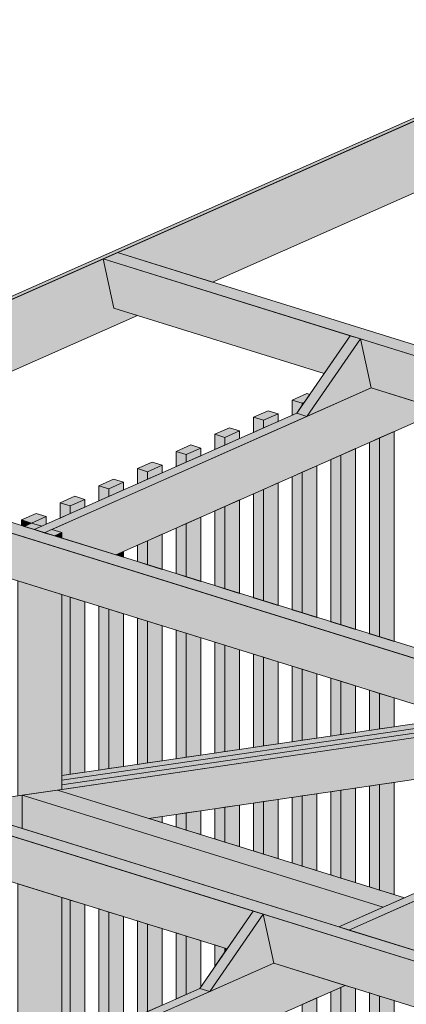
# Model space of a CAD drawing. Header units: millimetres. Extents: x 0 to 1517, y -116 to 725.
# Tile 248 of 256: x 1061 to 1076, y 373 to 410. Entities that reach past the tile are written whole.
import ezdxf

# ---------------------------------------------------------------- set-up
doc = ezdxf.new("R2010")
doc.units = ezdxf.units.MM
doc.layers.add('Ech.1_75', color=7, linetype='Continuous')

msp = doc.modelspace()

# ---------------------------------------------------------------- hatches: boundary and pattern name
at = {"layer": 'Ech.1_75', "linetype": 'Continuous', "lineweight": 5, "true_color": 0xf7e0b3, "transparency": 33554687}
for points in [[(948.736, 349.5), (949.137, 349.552), (1095.62, 414.44), (1095.454, 414.492), (948.736, 349.5)], [(1080.919, 405.243), (1080.028, 405.519), (1079.629, 407.356), (1065.13, 400.934), (1068.693, 399.827), (1080.919, 405.243)], [(1065.887, 398.584), (1064.996, 398.861), (1064.596, 400.698), (1050.097, 394.275), (1053.661, 393.168), (1065.887, 398.584)]]:
    msp.add_hatch(color=254, dxfattribs=at).paths.add_polyline_path(points)
at = {"layer": 'Ech.1_75', "linetype": 'Continuous', "lineweight": 5, "true_color": 0xe0d1b3, "transparency": 33554687}
for points in [[(1114.21, 385.691), (1065.13, 400.934), (1064.596, 400.698), (1113.677, 385.454), (1114.21, 385.691)], [(1064.996, 398.861), (1072.874, 396.414), (1073.846, 397.825), (1064.596, 400.698), (1064.996, 398.861)], [(1100.274, 389.617), (1074.224, 397.708), (1074.624, 395.871), (1099.302, 388.206), (1100.274, 389.617)], [(1099.178, 379.032), (1050.097, 394.275), (1049.564, 394.039), (1098.645, 378.796), (1099.178, 379.032)], [(1085.242, 382.958), (1059.192, 391.049), (1059.591, 389.212), (1084.27, 381.547), (1085.242, 382.958)], [(1084.146, 372.373), (1035.065, 387.616), (1034.532, 387.38), (1083.613, 372.137), (1084.146, 372.373)], [(1070.21, 376.299), (1044.16, 384.39), (1044.559, 382.553), (1069.237, 374.889), (1070.21, 376.299)], [(1070.987, 374.345), (1084.013, 370.3), (1083.613, 372.137), (1070.588, 376.182), (1070.987, 374.345)]]:
    msp.add_hatch(color=254, dxfattribs=at).paths.add_polyline_path(points)
at = {"layer": 'Ech.1_75', "linetype": 'Continuous', "lineweight": 5, "true_color": 0xf7d1b3, "transparency": 33554687}
for points in [[(1074.224, 397.708), (1073.846, 397.825), (1071.847, 394.925), (1072.225, 394.808), (1074.224, 397.708)], [(1072.225, 394.808), (1074.624, 395.871), (1074.224, 397.708), (1072.225, 394.808)], [(1068.211, 373.4), (1068.589, 373.283), (1070.588, 376.182), (1070.21, 376.299), (1068.211, 373.4)], [(1068.589, 373.283), (1070.987, 374.345), (1070.588, 376.182), (1068.589, 373.283)]]:
    msp.add_hatch(color=254, dxfattribs=at).paths.add_polyline_path(points)
at = {"layer": 'Ech.1_75', "linetype": 'Continuous', "lineweight": 5, "true_color": 0xd4c4b3, "transparency": 33554687}
for points in [[(1063.055, 390.25), (1065.07, 389.625), (1077.296, 395.041), (1074.624, 395.871), (1062.678, 390.579), (1063.055, 390.462), (1063.055, 390.25)], [(1062.02, 390.572), (1062.398, 390.455), (1072.225, 394.808), (1071.847, 394.925), (1062.02, 390.572)], [(1063.055, 381.195), (1078.237, 383.421), (1077.859, 383.538), (1063.055, 381.368), (1063.055, 381.195)], [(1078.992, 383.187), (1062.89, 380.826), (1066.309, 379.764), (1082.411, 382.125), (1078.992, 383.187)], [(1063.055, 381.022), (1078.614, 383.304), (1078.237, 383.421), (1063.055, 381.195), (1063.055, 381.022)], [(1063.055, 380.85), (1078.992, 383.187), (1078.614, 383.304), (1063.055, 381.022), (1063.055, 380.85)], [(1087.457, 380.557), (1086.019, 381.004), (1073.793, 375.588), (1076.466, 374.758), (1087.457, 379.627), (1087.457, 380.557)], [(1061.572, 380.632), (1058.841, 380.232), (1061.572, 379.384), (1061.572, 380.632)], [(1083.621, 379.941), (1083.243, 380.059), (1073.416, 375.705), (1073.793, 375.588), (1083.621, 379.941)], [(1060.116, 368.509), (1063.467, 369), (1073.66, 373.515), (1070.987, 374.345), (1058.761, 368.929), (1060.116, 368.509)], [(1058.384, 369.047), (1058.761, 368.929), (1068.589, 373.283), (1068.211, 373.4), (1058.384, 369.047)]]:
    msp.add_hatch(color=9, dxfattribs=at).paths.add_polyline_path(points)
at = {"layer": 'Ech.1_75', "linetype": 'Continuous', "lineweight": 5, "true_color": 0xeaddd7, "transparency": 33554687}
for points in [[(1071.674, 395.417), (1072.051, 395.3), (1072.13, 395.335), (1072.331, 395.627), (1072.223, 395.661), (1071.674, 395.417)], [(1072.051, 395.3), (1071.674, 395.417), (1071.674, 394.848), (1071.847, 394.925), (1072.051, 395.221), (1072.051, 395.3)], [(1072.13, 395.335), (1072.051, 395.3), (1072.051, 395.221), (1072.13, 395.335)], [(1071.154, 394.902), (1070.776, 395.02), (1070.227, 394.776), (1070.604, 394.659), (1071.154, 394.902)], [(1070.604, 394.659), (1070.227, 394.776), (1070.227, 394.207), (1070.604, 394.375), (1070.604, 394.659)], [(1070.604, 394.375), (1071.154, 394.618), (1071.154, 394.902), (1070.604, 394.659), (1070.604, 394.375)], [(1069.707, 394.262), (1069.329, 394.379), (1068.78, 394.135), (1069.157, 394.018), (1069.707, 394.262)], [(1069.157, 393.734), (1069.707, 393.977), (1069.707, 394.262), (1069.157, 394.018), (1069.157, 393.734)], [(1074.945, 386.558), (1075.494, 386.387), (1075.494, 394.242), (1074.945, 393.999), (1074.945, 386.558)], [(1069.157, 394.018), (1068.78, 394.135), (1068.78, 393.566), (1069.157, 393.734), (1069.157, 394.018)], [(1074.567, 386.675), (1074.945, 386.558), (1074.945, 393.999), (1074.567, 393.832), (1074.567, 386.675)], [(1068.26, 393.621), (1067.882, 393.738), (1067.333, 393.494), (1067.71, 393.377), (1068.26, 393.621)], [(1067.71, 393.377), (1067.333, 393.494), (1067.333, 392.925), (1067.71, 393.093), (1067.71, 393.377)], [(1067.71, 393.093), (1068.26, 393.336), (1068.26, 393.621), (1067.71, 393.377), (1067.71, 393.093)], [(1073.498, 387.007), (1074.047, 386.837), (1074.047, 393.601), (1073.498, 393.358), (1073.498, 387.007)], [(1066.813, 392.98), (1066.435, 393.097), (1065.886, 392.854), (1066.263, 392.736), (1066.813, 392.98)], [(1073.12, 387.125), (1073.498, 387.007), (1073.498, 393.358), (1073.12, 393.191), (1073.12, 387.125)], [(1066.263, 392.736), (1065.886, 392.854), (1065.886, 392.285), (1066.263, 392.452), (1066.263, 392.736)], [(1066.263, 392.452), (1066.813, 392.695), (1066.813, 392.98), (1066.263, 392.736), (1066.263, 392.452)], [(1072.051, 387.457), (1072.601, 387.286), (1072.601, 392.96), (1072.051, 392.717), (1072.051, 387.457)], [(1065.366, 392.339), (1064.988, 392.456), (1064.439, 392.213), (1064.817, 392.095), (1065.366, 392.339)], [(1071.674, 387.574), (1072.051, 387.457), (1072.051, 392.717), (1071.674, 392.55), (1071.674, 387.574)], [(1064.817, 392.095), (1064.439, 392.213), (1064.439, 391.644), (1064.817, 391.811), (1064.817, 392.095)], [(1064.817, 391.811), (1065.366, 392.054), (1065.366, 392.339), (1064.817, 392.095), (1064.817, 391.811)], [(1070.227, 388.023), (1070.604, 387.906), (1070.604, 392.076), (1070.227, 391.909), (1070.227, 388.023)], [(1070.604, 387.906), (1071.154, 387.735), (1071.154, 392.319), (1070.604, 392.076), (1070.604, 387.906)], [(1063.919, 391.698), (1063.542, 391.815), (1062.992, 391.572), (1063.37, 391.454), (1063.919, 391.698)], [(1063.37, 391.17), (1063.919, 391.413), (1063.919, 391.698), (1063.37, 391.454), (1063.37, 391.17)], [(1069.157, 388.355), (1069.707, 388.185), (1069.707, 391.678), (1069.157, 391.435), (1069.157, 388.355)], [(1063.37, 391.454), (1062.992, 391.572), (1062.992, 391.003), (1063.37, 391.17), (1063.37, 391.454)], [(1068.78, 388.473), (1069.157, 388.355), (1069.157, 391.435), (1068.78, 391.268), (1068.78, 388.473)], [(1062.472, 391.057), (1062.095, 391.174), (1061.545, 390.931), (1061.923, 390.813), (1062.472, 391.057)], [(1061.545, 390.72), (1061.642, 390.689), (1061.923, 390.813), (1061.545, 390.931), (1061.545, 390.72)], [(1061.923, 390.813), (1062.3, 390.696), (1062.472, 390.772), (1062.472, 391.057), (1061.923, 390.813)], [(1067.71, 388.805), (1068.26, 388.634), (1068.26, 391.038), (1067.71, 390.794), (1067.71, 388.805)], [(1067.333, 388.922), (1067.71, 388.805), (1067.71, 390.794), (1067.333, 390.627), (1067.333, 388.922)], [(1065.886, 389.371), (1066.263, 389.254), (1066.263, 390.153), (1065.886, 389.986), (1065.886, 389.371)], [(1066.263, 389.254), (1066.813, 389.083), (1066.813, 390.397), (1066.263, 390.153), (1066.263, 389.254)], [(1065.07, 389.625), (1065.366, 389.533), (1065.366, 389.756), (1065.07, 389.625)], [(1063.055, 381.368), (1063.37, 381.414), (1063.37, 388.038), (1063.055, 388.136), (1063.055, 381.368)], [(1063.37, 381.414), (1063.919, 381.494), (1063.919, 387.868), (1063.37, 388.038), (1063.37, 381.414)], [(1064.439, 381.571), (1064.817, 381.626), (1064.817, 387.589), (1064.439, 387.706), (1064.439, 381.571)], [(1064.817, 381.626), (1065.366, 381.707), (1065.366, 387.418), (1064.817, 387.589), (1064.817, 381.626)], [(1065.886, 381.783), (1066.263, 381.838), (1066.263, 387.14), (1065.886, 387.257), (1065.886, 381.783)], [(1066.263, 381.838), (1066.813, 381.919), (1066.813, 386.969), (1066.263, 387.14), (1066.263, 381.838)], [(1067.333, 381.995), (1067.71, 382.05), (1067.71, 386.69), (1067.333, 386.808), (1067.333, 381.995)], [(1067.71, 382.05), (1068.26, 382.131), (1068.26, 386.52), (1067.71, 386.69), (1067.71, 382.05)], [(1068.78, 382.207), (1069.157, 382.262), (1069.157, 386.241), (1068.78, 386.358), (1068.78, 382.207)], [(1069.157, 382.262), (1069.707, 382.343), (1069.707, 386.07), (1069.157, 386.241), (1069.157, 382.262)], [(1070.227, 382.419), (1070.604, 382.475), (1070.604, 385.792), (1070.227, 385.909), (1070.227, 382.419)], [(1070.604, 382.475), (1071.154, 382.555), (1071.154, 385.621), (1070.604, 385.792), (1070.604, 382.475)], [(1071.674, 382.631), (1072.051, 382.687), (1072.051, 385.342), (1071.674, 385.459), (1071.674, 382.631)], [(1072.051, 382.687), (1072.601, 382.767), (1072.601, 385.172), (1072.051, 385.342), (1072.051, 382.687)], [(1073.12, 382.844), (1073.498, 382.899), (1073.498, 384.893), (1073.12, 385.01), (1073.12, 382.844)], [(1073.498, 382.899), (1074.047, 382.979), (1074.047, 384.722), (1073.498, 384.893), (1073.498, 382.899)], [(1074.567, 383.056), (1074.945, 383.111), (1074.945, 384.443), (1074.567, 384.561), (1074.567, 383.056)], [(1074.945, 383.111), (1075.494, 383.192), (1075.494, 384.273), (1074.945, 384.443), (1074.945, 383.111)], [(1074.945, 381.03), (1074.567, 380.975), (1074.567, 377.199), (1074.945, 377.082), (1074.945, 381.03)], [(1075.494, 381.111), (1074.945, 381.03), (1074.945, 377.082), (1075.494, 376.911), (1075.494, 381.111)], [(1072.051, 380.606), (1071.674, 380.55), (1071.674, 378.098), (1072.051, 377.981), (1072.051, 380.606)], [(1072.601, 380.686), (1072.051, 380.606), (1072.051, 377.981), (1072.601, 377.81), (1072.601, 380.686)], [(1073.498, 380.818), (1073.12, 380.763), (1073.12, 377.649), (1073.498, 377.531), (1073.498, 380.818)], [(1074.047, 380.899), (1073.498, 380.818), (1073.498, 377.531), (1074.047, 377.361), (1074.047, 380.899)], [(1069.707, 380.262), (1069.157, 380.181), (1069.157, 378.879), (1069.707, 378.709), (1069.707, 380.262)], [(1070.604, 380.394), (1070.227, 380.338), (1070.227, 378.547), (1070.604, 378.43), (1070.604, 380.394)], [(1071.154, 380.474), (1070.604, 380.394), (1070.604, 378.43), (1071.154, 378.259), (1071.154, 380.474)], [(1066.813, 379.838), (1066.309, 379.764), (1066.813, 379.607), (1066.813, 379.838)], [(1067.71, 379.969), (1067.333, 379.914), (1067.333, 379.446), (1067.71, 379.329), (1067.71, 379.969)], [(1068.26, 380.05), (1067.71, 379.969), (1067.71, 379.329), (1068.26, 379.158), (1068.26, 380.05)], [(1069.157, 380.181), (1068.78, 380.126), (1068.78, 378.997), (1069.157, 378.879), (1069.157, 380.181)], [(1063.37, 376.711), (1063.055, 376.809), (1063.055, 371.116), (1063.37, 371.255), (1063.37, 376.711)], [(1063.919, 376.54), (1063.37, 376.711), (1063.37, 371.255), (1063.919, 371.499), (1063.919, 376.54)], [(1064.817, 376.262), (1064.439, 376.379), (1064.439, 371.729), (1064.817, 371.896), (1064.817, 376.262)], [(1065.366, 376.091), (1064.817, 376.262), (1064.817, 371.896), (1065.366, 372.14), (1065.366, 376.091)], [(1066.263, 375.812), (1065.886, 375.93), (1065.886, 372.37), (1066.263, 372.537), (1066.263, 375.812)], [(1066.813, 375.642), (1066.263, 375.812), (1066.263, 372.537), (1066.813, 372.78), (1066.813, 375.642)], [(1067.71, 375.363), (1067.333, 375.48), (1067.333, 373.011), (1067.71, 373.178), (1067.71, 375.363)], [(1068.26, 375.192), (1067.71, 375.363), (1067.71, 373.178), (1068.211, 373.4), (1068.26, 373.471), (1068.26, 375.192)], [(1069.157, 374.914), (1068.78, 375.031), (1068.78, 374.225), (1069.157, 374.772), (1069.157, 374.914)], [(1069.237, 374.889), (1069.157, 374.914), (1069.157, 374.772), (1069.237, 374.889)], [(1073.12, 370.761), (1073.498, 370.816), (1073.498, 373.443), (1073.12, 373.276), (1073.12, 370.761)], [(1073.498, 370.816), (1074.047, 370.897), (1074.047, 373.395), (1073.66, 373.515), (1073.498, 373.443), (1073.498, 370.816)], [(1074.567, 370.973), (1074.945, 371.028), (1074.945, 373.116), (1074.567, 373.233), (1074.567, 370.973)], [(1072.051, 370.604), (1072.601, 370.684), (1072.601, 373.046), (1072.051, 372.802), (1072.051, 370.604)], [(1074.945, 371.028), (1075.494, 371.109), (1075.494, 372.945), (1074.945, 373.116), (1074.945, 371.028)]]:
    msp.add_hatch(color=254, dxfattribs=at).paths.add_polyline_path(points)
at = {"layer": 'Ech.1_75', "linetype": 'Continuous', "lineweight": 5, "true_color": 0xe0c8b3, "transparency": 33554687}
for points in [[(1061.642, 390.689), (1062.02, 390.572), (1062.3, 390.696), (1061.923, 390.813), (1061.642, 390.689)], [(1062.398, 390.455), (1062.775, 390.338), (1063.055, 390.462), (1062.678, 390.579), (1062.398, 390.455)], [(1062.775, 390.338), (1063.055, 390.25), (1063.055, 390.462), (1062.775, 390.338)], [(1061.407, 380.608), (1063.055, 380.85), (1063.055, 388.136), (1061.407, 388.648), (1061.407, 380.608)], [(1063.055, 376.809), (1061.407, 377.321), (1061.407, 370.386), (1063.055, 371.116), (1063.055, 376.809)]]:
    msp.add_hatch(color=9, dxfattribs=at).paths.add_polyline_path(points)
at = {"layer": 'Ech.1_75', "linetype": 'Continuous', "lineweight": 5, "true_color": 0xe3bbbb, "transparency": 33554687}
for points in [[(1062.89, 380.826), (1061.572, 380.632), (1075.073, 376.439), (1075.873, 376.794), (1062.89, 380.826)], [(1061.572, 379.384), (1073.416, 375.705), (1075.073, 376.439), (1061.572, 380.632), (1061.572, 379.384)]]:
    msp.add_hatch(color=9, dxfattribs=at).paths.add_polyline_path(points)

# ---------------------------------------------------------------- linework, layer by layer
at = {"layer": 'Ech.1_75', "color": 7, "linetype": 'Continuous', "lineweight": 5}
for points in [[(948.736, 349.5), (949.137, 349.552), (1095.62, 414.44), (1095.454, 414.492), (948.736, 349.5)], [(1080.919, 405.243), (1080.028, 405.519), (1079.629, 407.356), (1065.13, 400.934), (1068.693, 399.827), (1080.919, 405.243)], [(1114.21, 385.691), (1065.13, 400.934), (1064.596, 400.698), (1113.677, 385.454), (1114.21, 385.691)], [(1065.887, 398.584), (1064.996, 398.861), (1064.596, 400.698), (1050.097, 394.275), (1053.661, 393.168), (1065.887, 398.584)], [(1064.996, 398.861), (1072.874, 396.414), (1073.846, 397.825), (1064.596, 400.698), (1064.996, 398.861)], [(1074.224, 397.708), (1073.846, 397.825), (1071.847, 394.925), (1072.225, 394.808), (1074.224, 397.708)], [(1072.225, 394.808), (1074.624, 395.871), (1074.224, 397.708), (1072.225, 394.808)], [(1100.274, 389.617), (1074.224, 397.708), (1074.624, 395.871), (1099.302, 388.206), (1100.274, 389.617)], [(1063.055, 390.25), (1065.07, 389.625), (1077.296, 395.041), (1074.624, 395.871), (1062.678, 390.579), (1063.055, 390.462), (1063.055, 390.25)], [(1071.674, 395.417), (1072.051, 395.3), (1072.13, 395.335), (1072.331, 395.627), (1072.223, 395.661), (1071.674, 395.417)], [(1072.051, 395.3), (1071.674, 395.417), (1071.674, 394.848), (1071.847, 394.925), (1072.051, 395.221), (1072.051, 395.3)], [(1072.13, 395.335), (1072.051, 395.3), (1072.051, 395.221), (1072.13, 395.335)], [(1071.154, 394.902), (1070.776, 395.02), (1070.227, 394.776), (1070.604, 394.659), (1071.154, 394.902)], [(1062.02, 390.572), (1062.398, 390.455), (1072.225, 394.808), (1071.847, 394.925), (1062.02, 390.572)], [(1070.604, 394.659), (1070.227, 394.776), (1070.227, 394.207), (1070.604, 394.375), (1070.604, 394.659)], [(1070.604, 394.375), (1071.154, 394.618), (1071.154, 394.902), (1070.604, 394.659), (1070.604, 394.375)], [(1099.178, 379.032), (1050.097, 394.275), (1049.564, 394.039), (1098.645, 378.796), (1099.178, 379.032)], [(1069.707, 394.262), (1069.329, 394.379), (1068.78, 394.135), (1069.157, 394.018), (1069.707, 394.262)], [(1069.157, 393.734), (1069.707, 393.977), (1069.707, 394.262), (1069.157, 394.018), (1069.157, 393.734)], [(1074.945, 386.558), (1075.494, 386.387), (1075.494, 394.242), (1074.945, 393.999), (1074.945, 386.558)], [(1069.157, 394.018), (1068.78, 394.135), (1068.78, 393.566), (1069.157, 393.734), (1069.157, 394.018)], [(1074.567, 386.675), (1074.945, 386.558), (1074.945, 393.999), (1074.567, 393.832), (1074.567, 386.675)], [(1068.26, 393.621), (1067.882, 393.738), (1067.333, 393.494), (1067.71, 393.377), (1068.26, 393.621)], [(1067.71, 393.377), (1067.333, 393.494), (1067.333, 392.925), (1067.71, 393.093), (1067.71, 393.377)], [(1067.71, 393.093), (1068.26, 393.336), (1068.26, 393.621), (1067.71, 393.377), (1067.71, 393.093)], [(1073.498, 387.007), (1074.047, 386.837), (1074.047, 393.601), (1073.498, 393.358), (1073.498, 387.007)], [(1066.813, 392.98), (1066.435, 393.097), (1065.886, 392.854), (1066.263, 392.736), (1066.813, 392.98)], [(1073.12, 387.125), (1073.498, 387.007), (1073.498, 393.358), (1073.12, 393.191), (1073.12, 387.125)], [(1066.263, 392.736), (1065.886, 392.854), (1065.886, 392.285), (1066.263, 392.452), (1066.263, 392.736)], [(1066.263, 392.452), (1066.813, 392.695), (1066.813, 392.98), (1066.263, 392.736), (1066.263, 392.452)], [(1072.051, 387.457), (1072.601, 387.286), (1072.601, 392.96), (1072.051, 392.717), (1072.051, 387.457)], [(1065.366, 392.339), (1064.988, 392.456), (1064.439, 392.213), (1064.817, 392.095), (1065.366, 392.339)], [(1071.674, 387.574), (1072.051, 387.457), (1072.051, 392.717), (1071.674, 392.55), (1071.674, 387.574)], [(1064.817, 392.095), (1064.439, 392.213), (1064.439, 391.644), (1064.817, 391.811), (1064.817, 392.095)], [(1064.817, 391.811), (1065.366, 392.054), (1065.366, 392.339), (1064.817, 392.095), (1064.817, 391.811)], [(1070.227, 388.023), (1070.604, 387.906), (1070.604, 392.076), (1070.227, 391.909), (1070.227, 388.023)], [(1070.604, 387.906), (1071.154, 387.735), (1071.154, 392.319), (1070.604, 392.076), (1070.604, 387.906)], [(1063.919, 391.698), (1063.542, 391.815), (1062.992, 391.572), (1063.37, 391.454), (1063.919, 391.698)], [(1063.37, 391.17), (1063.919, 391.413), (1063.919, 391.698), (1063.37, 391.454), (1063.37, 391.17)], [(1069.157, 388.355), (1069.707, 388.185), (1069.707, 391.678), (1069.157, 391.435), (1069.157, 388.355)], [(1063.37, 391.454), (1062.992, 391.572), (1062.992, 391.003), (1063.37, 391.17), (1063.37, 391.454)], [(1068.78, 388.473), (1069.157, 388.355), (1069.157, 391.435), (1068.78, 391.268), (1068.78, 388.473)], [(1085.242, 382.958), (1059.192, 391.049), (1059.591, 389.212), (1084.27, 381.547), (1085.242, 382.958)], [(1062.472, 391.057), (1062.095, 391.174), (1061.545, 390.931), (1061.923, 390.813), (1062.472, 391.057)], [(1061.545, 390.72), (1061.642, 390.689), (1061.923, 390.813), (1061.545, 390.931), (1061.545, 390.72)], [(1061.923, 390.813), (1062.3, 390.696), (1062.472, 390.772), (1062.472, 391.057), (1061.923, 390.813)], [(1067.71, 388.805), (1068.26, 388.634), (1068.26, 391.038), (1067.71, 390.794), (1067.71, 388.805)], [(1061.642, 390.689), (1062.02, 390.572), (1062.3, 390.696), (1061.923, 390.813), (1061.642, 390.689)], [(1062.398, 390.455), (1062.775, 390.338), (1063.055, 390.462), (1062.678, 390.579), (1062.398, 390.455)], [(1067.333, 388.922), (1067.71, 388.805), (1067.71, 390.794), (1067.333, 390.627), (1067.333, 388.922)], [(1062.775, 390.338), (1063.055, 390.25), (1063.055, 390.462), (1062.775, 390.338)], [(1065.886, 389.371), (1066.263, 389.254), (1066.263, 390.153), (1065.886, 389.986), (1065.886, 389.371)], [(1066.263, 389.254), (1066.813, 389.083), (1066.813, 390.397), (1066.263, 390.153), (1066.263, 389.254)], [(1065.07, 389.625), (1065.366, 389.533), (1065.366, 389.756), (1065.07, 389.625)], [(1061.407, 380.608), (1063.055, 380.85), (1063.055, 388.136), (1061.407, 388.648), (1061.407, 380.608)], [(1063.055, 381.368), (1063.37, 381.414), (1063.37, 388.038), (1063.055, 388.136), (1063.055, 381.368)], [(1063.37, 381.414), (1063.919, 381.494), (1063.919, 387.868), (1063.37, 388.038), (1063.37, 381.414)], [(1084.146, 372.373), (1035.065, 387.616), (1034.532, 387.38), (1083.613, 372.137), (1084.146, 372.373)], [(1064.439, 381.571), (1064.817, 381.626), (1064.817, 387.589), (1064.439, 387.706), (1064.439, 381.571)], [(1064.817, 381.626), (1065.366, 381.707), (1065.366, 387.418), (1064.817, 387.589), (1064.817, 381.626)], [(1065.886, 381.783), (1066.263, 381.838), (1066.263, 387.14), (1065.886, 387.257), (1065.886, 381.783)], [(1066.263, 381.838), (1066.813, 381.919), (1066.813, 386.969), (1066.263, 387.14), (1066.263, 381.838)], [(1067.333, 381.995), (1067.71, 382.05), (1067.71, 386.69), (1067.333, 386.808), (1067.333, 381.995)], [(1067.71, 382.05), (1068.26, 382.131), (1068.26, 386.52), (1067.71, 386.69), (1067.71, 382.05)], [(1068.78, 382.207), (1069.157, 382.262), (1069.157, 386.241), (1068.78, 386.358), (1068.78, 382.207)], [(1069.157, 382.262), (1069.707, 382.343), (1069.707, 386.07), (1069.157, 386.241), (1069.157, 382.262)], [(1070.227, 382.419), (1070.604, 382.475), (1070.604, 385.792), (1070.227, 385.909), (1070.227, 382.419)], [(1070.604, 382.475), (1071.154, 382.555), (1071.154, 385.621), (1070.604, 385.792), (1070.604, 382.475)], [(1071.674, 382.631), (1072.051, 382.687), (1072.051, 385.342), (1071.674, 385.459), (1071.674, 382.631)], [(1072.051, 382.687), (1072.601, 382.767), (1072.601, 385.172), (1072.051, 385.342), (1072.051, 382.687)], [(1073.12, 382.844), (1073.498, 382.899), (1073.498, 384.893), (1073.12, 385.01), (1073.12, 382.844)], [(1073.498, 382.899), (1074.047, 382.979), (1074.047, 384.722), (1073.498, 384.893), (1073.498, 382.899)], [(1070.21, 376.299), (1044.16, 384.39), (1044.559, 382.553), (1069.237, 374.889), (1070.21, 376.299)], [(1074.567, 383.056), (1074.945, 383.111), (1074.945, 384.443), (1074.567, 384.561), (1074.567, 383.056)], [(1074.945, 383.111), (1075.494, 383.192), (1075.494, 384.273), (1074.945, 384.443), (1074.945, 383.111)], [(1063.055, 381.195), (1078.237, 383.421), (1077.859, 383.538), (1063.055, 381.368), (1063.055, 381.195)], [(1078.992, 383.187), (1062.89, 380.826), (1066.309, 379.764), (1082.411, 382.125), (1078.992, 383.187)], [(1063.055, 381.022), (1078.614, 383.304), (1078.237, 383.421), (1063.055, 381.195), (1063.055, 381.022)], [(1063.055, 380.85), (1078.992, 383.187), (1078.614, 383.304), (1063.055, 381.022), (1063.055, 380.85)], [(1087.457, 380.557), (1086.019, 381.004), (1073.793, 375.588), (1076.466, 374.758), (1087.457, 379.627), (1087.457, 380.557)], [(1074.945, 381.03), (1074.567, 380.975), (1074.567, 377.199), (1074.945, 377.082), (1074.945, 381.03)], [(1075.494, 381.111), (1074.945, 381.03), (1074.945, 377.082), (1075.494, 376.911), (1075.494, 381.111)], [(1061.572, 380.632), (1058.841, 380.232), (1061.572, 379.384), (1061.572, 380.632)], [(1062.89, 380.826), (1061.572, 380.632), (1075.073, 376.439), (1075.873, 376.794), (1062.89, 380.826)], [(1061.572, 379.384), (1073.416, 375.705), (1075.073, 376.439), (1061.572, 380.632), (1061.572, 379.384)], [(1072.051, 380.606), (1071.674, 380.55), (1071.674, 378.098), (1072.051, 377.981), (1072.051, 380.606)], [(1072.601, 380.686), (1072.051, 380.606), (1072.051, 377.981), (1072.601, 377.81), (1072.601, 380.686)], [(1073.498, 380.818), (1073.12, 380.763), (1073.12, 377.649), (1073.498, 377.531), (1073.498, 380.818)], [(1074.047, 380.899), (1073.498, 380.818), (1073.498, 377.531), (1074.047, 377.361), (1074.047, 380.899)], [(1069.707, 380.262), (1069.157, 380.181), (1069.157, 378.879), (1069.707, 378.709), (1069.707, 380.262)], [(1070.604, 380.394), (1070.227, 380.338), (1070.227, 378.547), (1070.604, 378.43), (1070.604, 380.394)], [(1071.154, 380.474), (1070.604, 380.394), (1070.604, 378.43), (1071.154, 378.259), (1071.154, 380.474)], [(1066.813, 379.838), (1066.309, 379.764), (1066.813, 379.607), (1066.813, 379.838)], [(1067.71, 379.969), (1067.333, 379.914), (1067.333, 379.446), (1067.71, 379.329), (1067.71, 379.969)], [(1068.26, 380.05), (1067.71, 379.969), (1067.71, 379.329), (1068.26, 379.158), (1068.26, 380.05)], [(1069.157, 380.181), (1068.78, 380.126), (1068.78, 378.997), (1069.157, 378.879), (1069.157, 380.181)], [(1083.621, 379.941), (1083.243, 380.059), (1073.416, 375.705), (1073.793, 375.588), (1083.621, 379.941)], [(1063.055, 376.809), (1061.407, 377.321), (1061.407, 370.386), (1063.055, 371.116), (1063.055, 376.809)], [(1063.37, 376.711), (1063.055, 376.809), (1063.055, 371.116), (1063.37, 371.255), (1063.37, 376.711)], [(1063.919, 376.54), (1063.37, 376.711), (1063.37, 371.255), (1063.919, 371.499), (1063.919, 376.54)], [(1064.817, 376.262), (1064.439, 376.379), (1064.439, 371.729), (1064.817, 371.896), (1064.817, 376.262)], [(1065.366, 376.091), (1064.817, 376.262), (1064.817, 371.896), (1065.366, 372.14), (1065.366, 376.091)], [(1068.211, 373.4), (1068.589, 373.283), (1070.588, 376.182), (1070.21, 376.299), (1068.211, 373.4)], [(1068.589, 373.283), (1070.987, 374.345), (1070.588, 376.182), (1068.589, 373.283)], [(1070.987, 374.345), (1084.013, 370.3), (1083.613, 372.137), (1070.588, 376.182), (1070.987, 374.345)], [(1066.263, 375.812), (1065.886, 375.93), (1065.886, 372.37), (1066.263, 372.537), (1066.263, 375.812)], [(1066.813, 375.642), (1066.263, 375.812), (1066.263, 372.537), (1066.813, 372.78), (1066.813, 375.642)], [(1067.71, 375.363), (1067.333, 375.48), (1067.333, 373.011), (1067.71, 373.178), (1067.71, 375.363)], [(1068.26, 375.192), (1067.71, 375.363), (1067.71, 373.178), (1068.211, 373.4), (1068.26, 373.471), (1068.26, 375.192)], [(1069.157, 374.914), (1068.78, 375.031), (1068.78, 374.225), (1069.157, 374.772), (1069.157, 374.914)], [(1069.237, 374.889), (1069.157, 374.914), (1069.157, 374.772), (1069.237, 374.889)], [(1060.116, 368.509), (1063.467, 369), (1073.66, 373.515), (1070.987, 374.345), (1058.761, 368.929), (1060.116, 368.509)], [(1058.384, 369.047), (1058.761, 368.929), (1068.589, 373.283), (1068.211, 373.4), (1058.384, 369.047)], [(1073.12, 370.761), (1073.498, 370.816), (1073.498, 373.443), (1073.12, 373.276), (1073.12, 370.761)], [(1073.498, 370.816), (1074.047, 370.897), (1074.047, 373.395), (1073.66, 373.515), (1073.498, 373.443), (1073.498, 370.816)], [(1074.567, 370.973), (1074.945, 371.028), (1074.945, 373.116), (1074.567, 373.233), (1074.567, 370.973)], [(1072.051, 370.604), (1072.601, 370.684), (1072.601, 373.046), (1072.051, 372.802), (1072.051, 370.604)], [(1074.945, 371.028), (1075.494, 371.109), (1075.494, 372.945), (1074.945, 373.116), (1074.945, 371.028)]]:
    msp.add_lwpolyline(points, close=True, dxfattribs=at)

doc.saveas('drawing.dxf')
